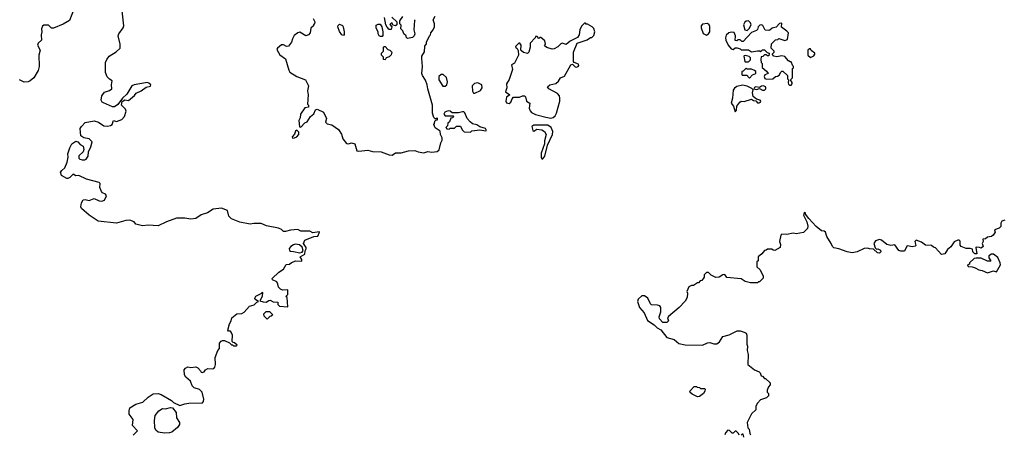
# Model space of a CAD drawing. Extents: x 2106670 to 2323771, y 35271 to 224896.
# Tile 230 of 256: x 2275352 to 2285031, y 69100 to 73175. Entities that reach past the tile are written whole.
import ezdxf

# ---------------------------------------------------------------- set-up
doc = ezdxf.new("R2010")
doc.units = 0

msp = doc.modelspace()

# ---------------------------------------------------------------- linework, layer by layer
at = {"layer": '0CON20XD'}
for points in [[(2275886.7, 73285), (2275843, 73167), (2275780.7, 73129.3), (2275685, 73090), (2275665, 73090), (2275635, 73120), (2275588.3, 73121.7), (2275575, 73110), (2275567.5, 73085), (2275570, 73055), (2275563.3, 73025), (2275566.7, 72975), (2275535, 72942.5), (2275528.8, 72925), (2275553.3, 72875), (2275541.2, 72825), (2275542.5, 72715), (2275533.3, 72675), (2275490, 72605), (2275455, 72572.5), (2275435, 72562.5), (2275395, 72560), (2275370, 72575), (2275350, 72585)], [(2276467, 69093), (2276510, 69135), (2276460, 69185), (2276466.7, 69245), (2276428.3, 69298.3), (2276427.5, 69335), (2276435, 69360), (2276495, 69397.5), (2276562.5, 69415), (2276614, 69466), (2276665, 69497.5), (2276715, 69500), (2276741.7, 69491.7), (2276845, 69432.5), (2276865, 69412.5), (2276925, 69382.5), (2276975, 69400), (2277013.9, 69406.1), (2277149.3, 69410.7), (2277158, 69422), (2277162, 69445), (2277145.6, 69515), (2277120.2, 69540.2), (2277066.4, 69556.4), (2277047.5, 69575), (2277030.7, 69620.7), (2276985, 69660), (2276973, 69683), (2276970, 69735), (2276980.7, 69749.3), (2277005, 69762.5), (2277035, 69757.5), (2277085, 69762.5), (2277105, 69752.5), (2277130, 69725), (2277135, 69710), (2277145, 69707.5), (2277165, 69712.5), (2277180, 69735), (2277203, 69747), (2277245, 69743.3), (2277261.7, 69748.3), (2277271.7, 69758.3), (2277277, 69787), (2277273.6, 69856.4), (2277300, 69925), (2277317, 69943), (2277317.5, 69995), (2277334.1, 70015.9), (2277345, 70023.3), (2277365, 70021.2), (2277415, 70000), (2277435, 69980), (2277445, 69980), (2277455, 69970), (2277485, 69970), (2277490, 69975), (2277465, 70000), (2277451.7, 70001.7), (2277442.5, 70012.5), (2277443.3, 70075), (2277432.5, 70105), (2277425, 70112.5), (2277405, 70112.5), (2277396.7, 70125), (2277413.6, 70185), (2277431.5, 70215), (2277436.7, 70243.3), (2277485.8, 70284.2), (2277535, 70288), (2277559.7, 70300.3), (2277612, 70358), (2277657.8, 70372.2), (2277685, 70400), (2277700, 70405), (2277672.9, 70422.9), (2277664.5, 70434.5), (2277666.9, 70445), (2277675, 70456.7), (2277731.7, 70488.3), (2277735, 70497.5), (2277740, 70495), (2277734.3, 70455), (2277712.5, 70412.5), (2277745, 70401.2), (2277775, 70400), (2277800, 70415), (2277815, 70416.7), (2277845, 70402.5), (2277888.3, 70398.3), (2277890, 70375), (2277905, 70360), (2277988.3, 70351.7), (2277980, 70445), (2277970, 70455), (2277987.5, 70475), (2277988.3, 70518.3), (2277937, 70517), (2277915, 70526.2), (2277896, 70545), (2277891.2, 70575), (2277879.3, 70599.3), (2277837, 70617), (2277835, 70630), (2277900, 70695), (2277945.5, 70724.5), (2277972.4, 70767.6), (2278005, 70772), (2278025, 70787.5), (2278065.6, 70804.4), (2278125, 70800), (2278127, 70817), (2278110, 70845), (2278155, 70870), (2278157, 70903), (2278167, 70923), (2278166.7, 70935), (2278140.6, 70975), (2278153.6, 71006.4), (2278245, 71043.8), (2278283.6, 71046.4), (2278300, 71085), (2278295, 71090), (2278235, 71080), (2278205, 71097.5), (2278116.4, 71096.4), (2278085, 71112.5), (2278015, 71107.5), (2277965, 71092.5), (2277945, 71092.5), (2277925, 71112.5), (2277895, 71127.5), (2277778.8, 71148.8), (2277725, 71172.5), (2277655, 71173.3), (2277616.4, 71163.6), (2277515, 71183.8), (2277435, 71216.7), (2277408.8, 71245), (2277395, 71300), (2277335, 71324), (2277255, 71311.2), (2277197.5, 71275), (2277135, 71256.7), (2277085, 71220), (2277035, 71213.8), (2276974.3, 71224.3), (2276895, 71223.1), (2276795, 71188.2), (2276715, 71150), (2276615, 71155.7), (2276558.7, 71148.7), (2276495, 71163.8), (2276478.3, 71188.3), (2276435, 71205.8), (2276395, 71200.8), (2276304.1, 71175.9), (2276125, 71194), (2276033.8, 71255), (2275960.3, 71320.3), (2275954, 71335), (2275959.2, 71375), (2275975, 71403.8), (2275995, 71408), (2276035, 71398.8), (2276085, 71416.7), (2276135, 71393.8), (2276159.3, 71390.7), (2276185, 71402.5), (2276206.7, 71445), (2276195, 71460), (2276165, 71473.8), (2276155.8, 71485.8), (2276141.2, 71525), (2276142.5, 71565), (2276133.6, 71573.6), (2276007.9, 71607.9), (2275935, 71643.3), (2275905, 71640), (2275876.4, 71656.4), (2275845, 71623.8), (2275825, 71614), (2275815, 71614), (2275763.3, 71645), (2275754, 71675), (2275765, 71693.8), (2275795, 71720), (2275820, 71775), (2275828.8, 71825), (2275826.7, 71855), (2275843.8, 71915), (2275865, 71956.2), (2275905, 71980), (2275925, 71973.8), (2275948.3, 71948.3), (2275975, 71932.5), (2275982.5, 71897.5), (2275977.5, 71875), (2275933.9, 71836.1), (2275933.3, 71815), (2275945, 71803.3), (2275965, 71796.7), (2275993, 71797), (2276006.4, 71803.6), (2276026.2, 71833.8), (2276027.5, 71875), (2276051.2, 71925), (2276063.3, 71975), (2276033.6, 72003.6), (2275984.1, 72014.1), (2275953.9, 72033.9), (2275946.2, 72105), (2275958.8, 72125), (2275995, 72163.8), (2276085, 72180.8), (2276128.3, 72168.3), (2276180.6, 72130.6), (2276215, 72128.1), (2276245, 72134.4), (2276260, 72145), (2276273.3, 72185), (2276305, 72174), (2276355, 72195.5), (2276382.1, 72225), (2276398.1, 72275), (2276391.1, 72295), (2276354.4, 72335), (2276359.2, 72370.8), (2276385, 72385.8), (2276420.4, 72379.5), (2276481.2, 72428.8), (2276497.7, 72452.3), (2276545, 72476), (2276595, 72512), (2276638.3, 72521.7), (2276640, 72535), (2276620.7, 72550.7), (2276605, 72556), (2276587.3, 72552.7), (2276476.2, 72536.2), (2276455, 72526), (2276405.8, 72444.2), (2276364, 72405), (2276317.6, 72342.4), (2276285, 72318), (2276265, 72319.2), (2276175, 72358.6), (2276164.2, 72365), (2276154.4, 72385), (2276160, 72425), (2276185, 72461.2), (2276235, 72478.8), (2276256.7, 72495), (2276253.3, 72535), (2276262.5, 72575), (2276235, 72588.8), (2276212.6, 72612.6), (2276194.5, 72654.5), (2276196.6, 72753.4), (2276208.6, 72785), (2276231.2, 72815), (2276301.7, 72858.3), (2276340, 72895), (2276340, 72935), (2276320.8, 73015), (2276326, 73035), (2276369.2, 73095), (2276375.6, 73115), (2276355, 73290)], [(2278237.5, 73185), (2278252.5, 73155), (2278251.7, 73138.3), (2278240, 73125), (2278240, 73115), (2278215, 73090), (2278207.5, 73045), (2278190, 73025), (2278165, 73017.5), (2278105, 73052.5), (2278085, 73046.7), (2278051.7, 73018.3), (2278032.7, 72987.3), (2278023.8, 72955), (2277995, 72916.2), (2277975, 72912), (2277945, 72926.7), (2277925, 72927.3), (2277886.7, 72895), (2277880, 72885), (2277882.5, 72875), (2277908.8, 72828.8), (2277965, 72790), (2277997.7, 72677.7), (2278009.2, 72659.2), (2278075.7, 72615.7), (2278162.5, 72585), (2278190, 72525), (2278180, 72475), (2278186.7, 72435), (2278182.5, 72345), (2278190, 72335), (2278190, 72315), (2278155, 72307.5), (2278111.2, 72245), (2278109.3, 72210.7), (2278097.5, 72185), (2278101.7, 72121.7), (2278115, 72120), (2278155, 72160), (2278179.3, 72170.7), (2278212.5, 72225), (2278245, 72250), (2278260.7, 72289.3), (2278275, 72296.7), (2278337.5, 72265), (2278367.5, 72205), (2278358.3, 72168.3), (2278375, 72150), (2278421.7, 72141.7), (2278487.5, 72095), (2278515, 72050), (2278527.5, 72005), (2278565, 71956.7), (2278585, 71953.8), (2278615, 71966.2), (2278647.5, 71955), (2278666.4, 71886.4), (2278685, 71881.2), (2278775, 71892), (2278819.3, 71879.3), (2278905, 71877.5), (2278985, 71846.7), (2279015, 71842.5)], [(2279010.7, 73200.7), (2279060, 73155), (2279060, 73125), (2279047, 73113), (2279021.7, 73121.7), (2279015, 73140), (2279005, 73140), (2278991.7, 73128.3), (2279010, 73105), (2279005, 73080), (2278985, 73080), (2278965, 73100), (2278952.5, 73125), (2278937.5, 73195)], [(2279015, 71842.5), (2279045, 71867.5), (2279103.6, 71866.4), (2279175, 71886.7), (2279235, 71888), (2279270, 71875), (2279325, 71866.7), (2279365, 71878.8), (2279405, 71872.5), (2279455, 71878), (2279475.8, 71894.2), (2279491.2, 71965), (2279505, 71990), (2279506.2, 72015), (2279490, 72045), (2279485, 72080), (2279435, 72112.5), (2279422.5, 72145), (2279430, 72155), (2279431.7, 72178.3), (2279441.7, 72188.3), (2279458.3, 72191.7), (2279460, 72205), (2279455, 72210), (2279448.3, 72201.7), (2279435, 72200), (2279423, 72213), (2279410, 72255), (2279409.2, 72335), (2279362.9, 72495), (2279359.2, 72535), (2279341.3, 72581.3), (2279310.8, 72625), (2279305.8, 72645), (2279313.5, 72715), (2279304, 72795), (2279306.7, 72815), (2279332.3, 72857.7), (2279333.3, 72915), (2279351.7, 72938.3), (2279352.5, 72955), (2279380, 73015), (2279390, 73025), (2279392.5, 73045), (2279416.1, 73073.9), (2279430, 73105), (2279428.8, 73135), (2279417, 73173), (2279435, 73210)], [(2279240, 73175), (2279232.5, 73167.5), (2279226.7, 73075), (2279236.7, 73035), (2279230, 73015), (2279215, 73000), (2279165, 72990), (2279151.7, 73001.7), (2279150, 73015), (2279130, 73035), (2279120, 73065), (2279100, 73085), (2279101.7, 73121.7), (2279090, 73135), (2279090, 73165), (2279117.5, 73205)], [(2278535, 73020), (2278520, 73025), (2278495, 73060), (2278480, 73105), (2278481.7, 73118.3), (2278495, 73130), (2278525, 73117.5), (2278532.5, 73105), (2278542.5, 73055), (2278541.7, 73028.3), (2278535, 73020)], [(2278898.3, 73008.3), (2278887, 73017), (2278877.5, 73035), (2278877, 73057), (2278855, 73090), (2278855, 73120), (2278875, 73130), (2278895, 73130), (2278912.5, 73105), (2278922.5, 73055), (2278921.7, 73018.3), (2278915, 73010), (2278898.3, 73008.3)], [(2280575, 72207.5), (2280595, 72212.1), (2280615, 72229.7), (2280628.4, 72255), (2280661.9, 72375), (2280662.9, 72405), (2280657.1, 72427.1), (2280639.5, 72449.5), (2280554.2, 72495), (2280540, 72515), (2280565, 72534), (2280622.5, 72547.5), (2280647.8, 72572.2), (2280668.8, 72605), (2280709, 72621), (2280769.3, 72730.7), (2280787.5, 72737.5), (2280812.4, 72712.4), (2280825, 72708.5), (2280843.3, 72715), (2280848.2, 72725), (2280845, 72739.2), (2280802.5, 72752.5), (2280797.5, 72765), (2280797.5, 72855), (2280832.5, 72945), (2280931.7, 72978.3), (2280965, 73000), (2280975, 73000), (2280995, 73020), (2281007.5, 73055), (2280997, 73087), (2280980, 73105), (2280935, 73130), (2280921.7, 73131.7), (2280915, 73140), (2280905, 73140), (2280875, 73110), (2280860, 73075), (2280852.5, 73025), (2280835, 73000), (2280765, 72963.3), (2280725, 72932.5), (2280685, 72943.3), (2280671.7, 72938.3), (2280640.7, 72909.3), (2280605, 72890), (2280585, 72886.7), (2280535, 72900), (2280520.7, 72910.7), (2280512.5, 72925), (2280520, 72935), (2280515, 72967.5), (2280475, 73000), (2280465, 73000), (2280455, 72990), (2280438.3, 73008.3), (2280421.7, 73008.3), (2280420, 72995), (2280370, 72945), (2280370, 72905), (2280355.9, 72854.1), (2280345, 72843.3), (2280305, 72853.3), (2280285, 72867.5), (2280280, 72875), (2280282.5, 72925), (2280270, 72945), (2280260, 72945), (2280230, 72915), (2280227.5, 72905), (2280242.3, 72892.3), (2280252.1, 72872.1), (2280254.5, 72825), (2280215, 72746.7), (2280188.3, 72731.7), (2280195.6, 72685), (2280162.8, 72587.2), (2280137.5, 72545), (2280142, 72505), (2280127.5, 72465), (2280170, 72435), (2280137, 72413), (2280130, 72375), (2280136.4, 72356.4), (2280165, 72352), (2280180, 72365), (2280192, 72398), (2280205, 72412.5), (2280265, 72412.5), (2280295, 72427.5), (2280315, 72426.2), (2280325.7, 72415.7), (2280334.6, 72374.6), (2280365.4, 72355.5), (2280360.4, 72305), (2280369.4, 72279.4), (2280382.9, 72262.9), (2280423.2, 72243.2), (2280525, 72215.5), (2280575, 72207.5)], [(2282105, 73024.3), (2282123.8, 73035), (2282137, 73057), (2282137, 73107), (2282130, 73125), (2282115, 73137.5), (2282065, 73130), (2282052.5, 73115), (2282050, 73095), (2282069.6, 73039.5), (2282105, 73024.3)], [(2282920.6, 72530.6), (2282935, 72530.8), (2282946, 72545), (2282946, 72556), (2282930, 72585), (2282950, 72605), (2282950, 72695), (2282958.3, 72701.7), (2282960, 72715), (2282951.7, 72721.7), (2282935, 72760), (2282925, 72760), (2282910.7, 72770.7), (2282873.6, 72813.6), (2282845, 72821.2), (2282795, 72810), (2282767, 72817), (2282750, 72835), (2282770, 72855), (2282770, 72865), (2282740, 72895), (2282743, 72937), (2282781.7, 72978.3), (2282805, 72980), (2282815, 72990), (2282875, 72970), (2282899.1, 72980.9), (2282908.8, 73045), (2282895, 73063.3), (2282841.7, 73101.7), (2282845, 73140), (2282821.7, 73138.3), (2282788.3, 73101.7), (2282748.3, 73091.7), (2282727, 73073), (2282715, 73070), (2282681.7, 73071.7), (2282656.9, 73116.9), (2282645, 73124), (2282627.5, 73122.5), (2282611.2, 73105), (2282605, 73080), (2282595, 73070), (2282545, 73050), (2282465, 72960), (2282451.7, 72961.7), (2282435, 72977.5), (2282413, 72977), (2282401.7, 72968.3), (2282385, 72970), (2282387.5, 73015), (2282375, 73047.5), (2282345, 73052.5), (2282323, 73047), (2282298.6, 73021.4), (2282290, 72995), (2282294.2, 72975), (2282318, 72925), (2282345, 72890), (2282365, 72882.5), (2282385, 72897.5), (2282405, 72897.5), (2282435, 72890), (2282445, 72880), (2282517, 72877), (2282545, 72860), (2282605, 72870), (2282627.5, 72867.5), (2282635, 72860), (2282655, 72880), (2282675, 72880), (2282701.7, 72851.7), (2282720, 72845), (2282715, 72820), (2282705, 72820), (2282695, 72830), (2282675, 72830), (2282657, 72813), (2282641.7, 72808.3), (2282637.5, 72785), (2282640, 72755), (2282650, 72745), (2282650, 72705), (2282695, 72667.5), (2282710, 72645), (2282678.3, 72631.7), (2282672, 72615), (2282677.3, 72597.3), (2282695, 72589.2), (2282757, 72593), (2282783, 72617), (2282801.7, 72618.3), (2282819.3, 72630.7), (2282835, 72660), (2282845, 72670), (2282855, 72670), (2282900, 72625), (2282900, 72595), (2282910, 72585), (2282906, 72555), (2282910, 72540), (2282920.6, 72530.6)], [(2282505, 73070), (2282523, 73087), (2282543.8, 73125), (2282536.7, 73145), (2282515, 73162), (2282495, 73160), (2282480, 73150), (2282468.8, 73125), (2282480, 73075), (2282505, 73070)], [(2278945, 72780), (2278930, 72785), (2278927, 72807), (2278910, 72825), (2278910, 72845), (2278930, 72865), (2278930, 72905), (2278935, 72910), (2278945, 72910), (2278971.7, 72881.7), (2278990, 72875), (2279010, 72855), (2279005, 72830), (2278985, 72810), (2278955, 72800), (2278945, 72780)], [(2283125, 72802.5), (2283159.3, 72820.7), (2283170, 72835), (2283170, 72845), (2283131.7, 72871.7), (2283125, 72890), (2283115, 72890), (2283100, 72875), (2283100, 72825), (2283125, 72802.5)], [(2282515, 72760), (2282535, 72780), (2282535, 72800), (2282521.7, 72811.7), (2282485, 72822.5), (2282475, 72820), (2282470, 72815), (2282480, 72765), (2282485, 72760), (2282515, 72760)], [(2282525, 72600), (2282555, 72632.5), (2282590, 72645), (2282590, 72665), (2282577, 72677), (2282545, 72687.5), (2282505, 72690), (2282495, 72700), (2282465, 72670), (2282450, 72665), (2282450, 72635), (2282455, 72630), (2282505, 72630), (2282510, 72615), (2282525, 72600)], [(2279535, 72521.2), (2279551.2, 72535), (2279557.3, 72562.7), (2279547, 72607), (2279515, 72637.5), (2279495, 72637.5), (2279473.1, 72616.9), (2279471.1, 72585), (2279512.3, 72522.3), (2279535, 72521.2)], [(2279825, 72452.5), (2279880.7, 72479.3), (2279900, 72505), (2279894.2, 72534.2), (2279855, 72555.8), (2279823.1, 72546.9), (2279800, 72525), (2279803, 72473), (2279813.6, 72453.6), (2279825, 72452.5)], [(2282385, 72270), (2282397.5, 72285), (2282402.5, 72325), (2282430, 72365), (2282445, 72374.2), (2282475, 72371.4), (2282545, 72392.5), (2282565, 72379.2), (2282588.3, 72378.3), (2282605, 72358), (2282622.7, 72357.3), (2282633.8, 72365), (2282636.7, 72375), (2282630, 72385), (2282595, 72392.5), (2282561.2, 72421.2), (2282556.7, 72455), (2282562.5, 72485), (2282549.2, 72499.2), (2282502.5, 72522.5), (2282458.1, 72531.9), (2282400.6, 72519.4), (2282378.3, 72501.7), (2282367.3, 72482.7), (2282358.8, 72405), (2282346.2, 72355), (2282367.5, 72325), (2282385, 72270)], [(2282675, 72482.5), (2282686.1, 72493.9), (2282687.5, 72505), (2282682.5, 72515), (2282665, 72523.8), (2282645, 72521.2), (2282625, 72510), (2282590, 72515), (2282575, 72507.5), (2282570, 72495), (2282595, 72487.5), (2282625, 72500), (2282655, 72483.3), (2282675, 72482.5)], [(2279785, 72070), (2279798.3, 72081.7), (2279875, 72091.2), (2279935, 72081.2), (2279942.5, 72085), (2279932, 72105), (2279875, 72120.8), (2279845, 72140.8), (2279805, 72152.3), (2279780.2, 72170.2), (2279752.1, 72202.1), (2279728, 72258), (2279718.1, 72268.1), (2279705, 72270), (2279665, 72258.8), (2279605, 72260), (2279585, 72276.7), (2279565, 72280), (2279532.5, 72265), (2279520, 72245), (2279535, 72230), (2279615, 72230), (2279620, 72225), (2279608.3, 72211.7), (2279591.7, 72208.3), (2279578.3, 72171.7), (2279561.7, 72158.3), (2279558.3, 72131.7), (2279540, 72115), (2279551.7, 72101.7), (2279575, 72100), (2279585, 72110), (2279625, 72110), (2279645, 72127.5), (2279685, 72130), (2279701.7, 72091.7), (2279721.7, 72071.7), (2279785, 72070)], [(2280495, 71807.1), (2280515, 71832.9), (2280539.2, 71940.8), (2280589, 72045), (2280592, 72075), (2280575.6, 72115), (2280545, 72138.5), (2280405, 72138.5), (2280386.9, 72125), (2280395.9, 72085.9), (2280405, 72080), (2280435, 72098.9), (2280485, 72092.2), (2280510, 72075), (2280526.9, 72046.9), (2280511.1, 71985), (2280510, 71955), (2280478.5, 71861.5), (2280478.5, 71825), (2280485, 71808.8), (2280495, 71807.1)], [(2278035, 72010), (2278055, 72012.5), (2278075, 72022.5), (2278096.2, 72045), (2278095, 72070), (2278075, 72090), (2278065, 72080), (2278055, 72050), (2278030, 72025), (2278035, 72010)], [(2285035, 71206), (2285007.5, 71195), (2284997.5, 71175), (2284997, 71143), (2284980, 71125), (2284935, 71110), (2284940, 71085), (2284923, 71057), (2284905, 71042.5), (2284865, 71037.5), (2284845, 71022.5), (2284821.7, 71018.3), (2284822.5, 70995), (2284812.5, 70975), (2284823.3, 70945), (2284805, 70928.8), (2284785.9, 70935.9), (2284755, 70940), (2284750, 70935), (2284760, 70875), (2284743, 70873), (2284723, 70893), (2284718.3, 70918.3), (2284695, 70927.5), (2284655, 70926.7), (2284607, 70947), (2284598.3, 70958.3), (2284597, 70997), (2284587, 71007), (2284573.6, 71006.4), (2284537, 70993), (2284506.1, 70943.9), (2284473.6, 70916.4), (2284445, 70872.5), (2284415, 70867.5), (2284355, 70932.5), (2284335, 70940), (2284317, 70957), (2284255, 70958), (2284216.7, 70986.7), (2284163.3, 71006.7), (2284152.5, 70995), (2284162.5, 70955), (2284155, 70947.5), (2284125, 70943.8), (2284078.3, 70951.7), (2284071.7, 70948.3), (2284049.3, 70900.7), (2284015, 70898.8), (2283995, 70907.5), (2283955, 70962.5), (2283915, 70956.2), (2283875, 70965.8), (2283825, 71008), (2283805, 71015.8), (2283765, 71000), (2283750, 70975), (2283761.7, 70931.7), (2283775, 70920), (2283788.3, 70921.7), (2283815, 70910), (2283816.4, 70893.6), (2283805, 70880), (2283785, 70882.5), (2283745, 70920), (2283705, 70922.5), (2283685, 70930), (2283655, 70927.5), (2283585, 70893.3), (2283535, 70882.5), (2283485, 70892.5), (2283405, 70922.5), (2283355, 70934.2), (2283340.8, 70945), (2283328, 70975), (2283285, 71042.5), (2283272.5, 71085), (2283260, 71095), (2283235, 71098.1), (2283182.1, 71142.1), (2283109.6, 71219.5), (2283077.5, 71265), (2283077.5, 71277.5), (2283065, 71280), (2283057.5, 71255), (2283089.6, 71189.5), (2283098.8, 71145), (2283096.1, 71123.9), (2283055.9, 71084.1), (2282985, 71070), (2282955, 71076.7), (2282893.6, 71063.6), (2282843, 71067), (2282833, 71057), (2282822.5, 70995), (2282832.5, 70965), (2282827.5, 70935), (2282775, 70907.5), (2282758.3, 70908.3), (2282745, 70920), (2282705, 70920), (2282691.7, 70908.3), (2282673, 70907), (2282646.4, 70873.6), (2282610, 70845), (2282610, 70805), (2282600, 70795), (2282597.5, 70775), (2282600, 70745), (2282630, 70715), (2282660, 70655), (2282660, 70635), (2282625, 70600), (2282615, 70600), (2282605, 70590), (2282535, 70590), (2282485, 70602.5), (2282445, 70627.5), (2282305, 70642.5), (2282285, 70670), (2282263, 70667), (2282227, 70643), (2282195, 70640), (2282150, 70665), (2282125, 70690), (2282105, 70690), (2282081.7, 70668.3), (2282080, 70645), (2282058.3, 70611.7), (2282041.7, 70608.3), (2282025, 70590), (2282015, 70590), (2281975, 70562.5), (2281955, 70562.5), (2281930.7, 70549.3), (2281910, 70505), (2281917, 70487), (2281912.5, 70445), (2281893, 70407), (2281835, 70346.7), (2281730.7, 70259.3), (2281720, 70245), (2281730, 70215), (2281715, 70200), (2281675, 70200), (2281642.5, 70235), (2281640, 70255), (2281653.3, 70305), (2281653.3, 70345), (2281645, 70362.5), (2281620.7, 70370.7), (2281563, 70373), (2281551.7, 70381.7), (2281527.7, 70437.7), (2281495, 70462.5), (2281469.3, 70460.7), (2281430.7, 70429.3), (2281426.7, 70405), (2281446.7, 70345), (2281492.5, 70295), (2281525, 70220), (2281590, 70175), (2281620, 70145), (2281656.4, 70126.4), (2281715, 70052.5), (2281785, 70032.5), (2281832.7, 69992.7), (2281895, 69978.8), (2282065, 69976.7), (2282115, 70000), (2282135, 70003.3), (2282175, 69988.8), (2282205, 69990), (2282231.7, 70008.3), (2282265, 70060), (2282325, 70077.5), (2282405, 70117.5), (2282435, 70117.5), (2282475, 70103.3), (2282493, 70093), (2282500, 70075), (2282500, 69985), (2282507.5, 69965), (2282502.5, 69925), (2282512.5, 69885), (2282510, 69785), (2282575, 69732.5), (2282620, 69715), (2282630, 69705), (2282640, 69675), (2282655, 69670), (2282675, 69650), (2282685, 69650), (2282730, 69605), (2282730, 69585), (2282713, 69567), (2282700, 69535), (2282700, 69515), (2282711.7, 69501.7), (2282711.7, 69478.3), (2282695, 69460), (2282635, 69437.5), (2282603.6, 69406.4), (2282590, 69375), (2282588.3, 69341.7), (2282545, 69300), (2282503, 69217), (2282510, 69165), (2282521.7, 69151.7), (2282528.3, 69108.3), (2282537.5, 69095)], [(2278105, 70883.3), (2278128.8, 70891.2), (2278140, 70905), (2278129.4, 70939.4), (2278103.2, 70963.2), (2278065, 70967.5), (2278045, 70962), (2278016.7, 70945), (2278000, 70925), (2278003.8, 70905), (2278015, 70898.8), (2278045, 70898), (2278105, 70883.3)], [(2284865, 70687.5), (2284885, 70692.5), (2284925, 70707.5), (2284955, 70697.5), (2284992.5, 70765), (2284990, 70785), (2284966.9, 70836.9), (2284925, 70870.8), (2284905, 70870.6), (2284880.6, 70855), (2284878, 70835), (2284900, 70805), (2284895, 70800), (2284865, 70802.5), (2284805, 70830), (2284755, 70832.5), (2284733.6, 70826.4), (2284690, 70785), (2284688.3, 70771.7), (2284670, 70765), (2284675, 70750), (2284715, 70747.5), (2284745, 70737.5), (2284780, 70715), (2284815, 70710), (2284865, 70687.5)], [(2277785, 70230), (2277755, 70260), (2277752.5, 70285), (2277775, 70307.5), (2277807, 70307), (2277840, 70275), (2277825, 70260), (2277811.7, 70258.3), (2277785, 70230)], [(2282015, 69467.5), (2281963, 69493), (2281941.7, 69511.7), (2281940, 69525), (2281981.7, 69568.3), (2282005, 69570), (2282011.7, 69561.7), (2282035, 69560), (2282045, 69550), (2282085, 69550), (2282090, 69545), (2282087.5, 69525), (2282075, 69502.5), (2282035, 69472.5), (2282015, 69467.5)], [(2276775, 69110), (2276715, 69120), (2276691.7, 69141.7), (2276680, 69165), (2276676.7, 69235), (2276684, 69285), (2276719.1, 69330.9), (2276755, 69353.3), (2276785, 69350), (2276835, 69362.5), (2276855, 69360), (2276890, 69315), (2276895, 69262.5), (2276924.2, 69215), (2276924, 69195), (2276902.1, 69167.9), (2276848.8, 69121.2), (2276825, 69113.3), (2276775, 69110)], [(2282425, 69090), (2282418.3, 69108.3), (2282395, 69130), (2282385, 69130), (2282365, 69110), (2282355, 69110), (2282328.3, 69138.3), (2282315, 69140), (2282290, 69115), (2282282.5, 69095)], [(2282471.7, 69071.7), (2282465, 69100), (2282455, 69100), (2282445, 69090)]]:
    msp.add_lwpolyline(points, dxfattribs=at)

doc.saveas('drawing.dxf')
